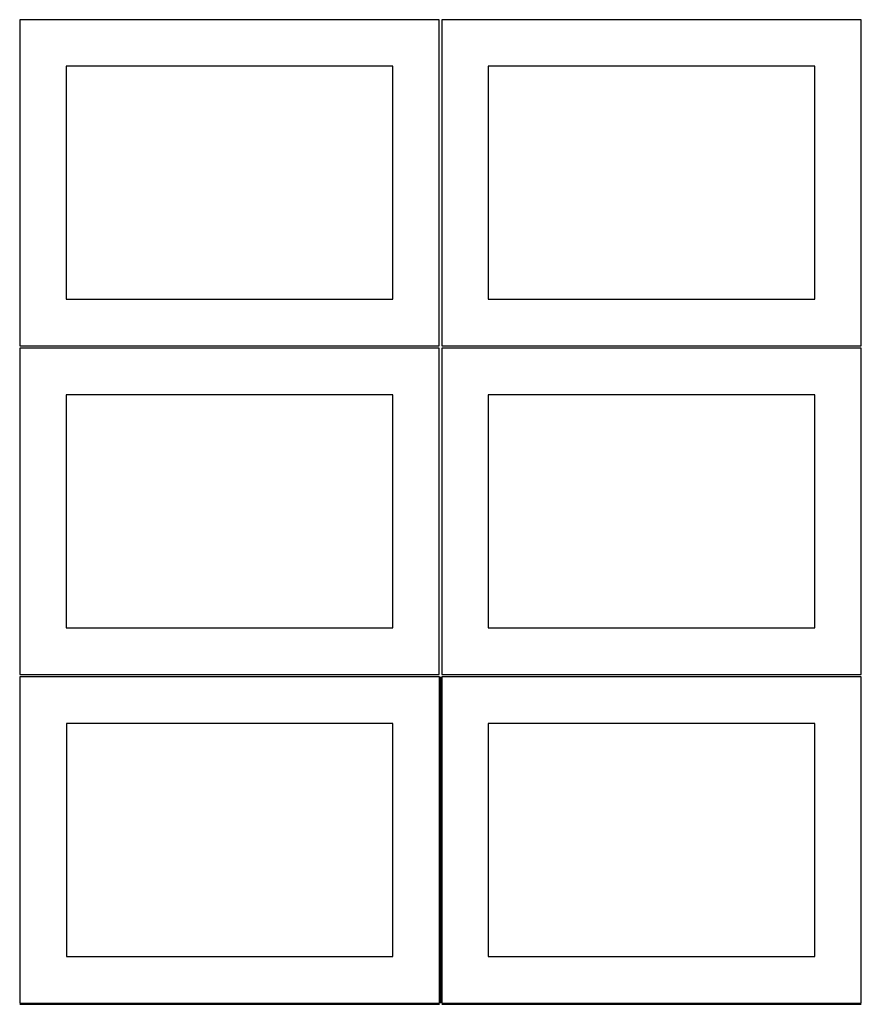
# Model space of a CAD drawing. Header units: millimetres. Extents: x 7 to 1243, y 7 to 2493.
# Tile 8 of 21: x 7 to 548, y 1275 to 1909. Entities that reach past the tile are written whole.
import ezdxf

# ---------------------------------------------------------------- set-up
doc = ezdxf.new("R2010")
doc.units = ezdxf.units.MM
doc.layers.add('COMMON', color=5, linetype='CONTINUOUS', true_color=0x0000ff)
doc.layers.add('CUT', color=7, linetype='CONTINUOUS', true_color=0x000000)

msp = doc.modelspace()

# ---------------------------------------------------------------- linework, layer by layer
at = {"layer": 'COMMON'}
for p, q in [((277.291899, 1485.562901), (277.291899, 1275.562901)), ((6.541899, 1274.8129), (276.541899, 1274.8129)), ((278.0419, 1274.8129), (548.0419, 1274.8129))]:
    msp.add_line(p, q, dxfattribs=at)
at = {"layer": 'CUT'}
for p, q in [((276.520965, 1908.688751), (6.520965, 1908.688751)), ((6.520965, 1908.688751), (6.520965, 1698.688751)), ((276.520965, 1698.688751), (276.520965, 1908.688751)), ((548.0419, 1908.688751), (278.0419, 1908.688751)), ((278.0419, 1908.688751), (278.0419, 1698.688751)), ((548.0419, 1698.688751), (548.0419, 1908.688751)), ((246.520965, 1878.688751), (36.520965, 1878.688751)), ((36.520965, 1878.688751), (36.520965, 1728.688751)), ((246.520965, 1728.688751), (246.520965, 1878.688751)), ((518.0419, 1878.688751), (308.0419, 1878.688751)), ((308.0419, 1878.688751), (308.0419, 1728.688751)), ((518.0419, 1728.688751), (518.0419, 1878.688751)), ((36.520965, 1728.688751), (246.520965, 1728.688751)), ((308.0419, 1728.688751), (518.0419, 1728.688751)), ((6.520965, 1698.688751), (276.520965, 1698.688751)), ((276.520965, 1697.167755), (6.520965, 1697.167755)), ((6.520965, 1697.167755), (6.520965, 1487.167755)), ((276.520965, 1487.167755), (276.520965, 1697.167755)), ((278.0419, 1698.688751), (548.0419, 1698.688751)), ((548.0419, 1697.167755), (278.0419, 1697.167755)), ((278.0419, 1697.167755), (278.0419, 1487.167755)), ((548.0419, 1487.167755), (548.0419, 1697.167755)), ((246.520965, 1667.167755), (36.520965, 1667.167755)), ((36.520965, 1667.167755), (36.520965, 1517.167755)), ((246.520965, 1517.167755), (246.520965, 1667.167755)), ((518.0419, 1667.167755), (308.0419, 1667.167755)), ((308.0419, 1667.167755), (308.0419, 1517.167755)), ((518.0419, 1517.167755), (518.0419, 1667.167755)), ((36.520965, 1517.167755), (246.520965, 1517.167755)), ((308.0419, 1517.167755), (518.0419, 1517.167755)), ((6.520965, 1487.167755), (276.520965, 1487.167755)), ((276.541899, 1485.562901), (6.541899, 1485.562901)), ((6.541899, 1485.562901), (6.541899, 1275.562901)), ((276.541899, 1275.562901), (276.541899, 1485.562901)), ((278.0419, 1487.167755), (548.0419, 1487.167755)), ((548.0419, 1485.562901), (278.0419, 1485.562901)), ((278.0419, 1485.562901), (278.0419, 1275.562901)), ((548.0419, 1275.562901), (548.0419, 1485.562901)), ((246.541899, 1455.562901), (36.541899, 1455.562901)), ((36.541899, 1455.562901), (36.541899, 1305.562901)), ((246.541899, 1305.562901), (246.541899, 1455.562901)), ((518.0419, 1455.562901), (308.0419, 1455.562901)), ((308.0419, 1455.562901), (308.0419, 1305.562901)), ((518.0419, 1305.562901), (518.0419, 1455.562901)), ((36.541899, 1305.562901), (246.541899, 1305.562901)), ((308.0419, 1305.562901), (518.0419, 1305.562901)), ((6.541899, 1275.562901), (276.541899, 1275.562901)), ((278.0419, 1275.562901), (548.0419, 1275.562901))]:
    msp.add_line(p, q, dxfattribs=at)

doc.saveas('drawing.dxf')
